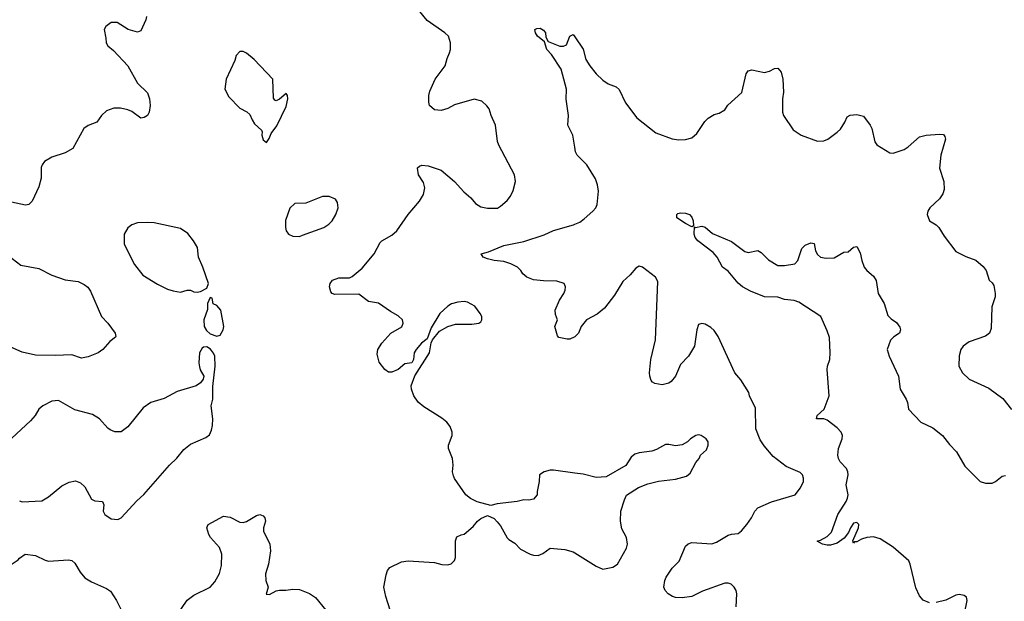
# Model space of a CAD drawing. Header units: inches. Extents: x 2134017 to 2292458, y 756222 to 916513.
# Tile 62 of 256: x 2156635 to 2162603, y 823844 to 827370. Entities that reach past the tile are written whole.
import ezdxf

# ---------------------------------------------------------------- set-up
doc = ezdxf.new("R2010")
doc.units = ezdxf.units.IN
doc.header["$MEASUREMENT"] = 0
doc.layers.add('C1852', color=7, linetype='Continuous')
doc.layers.add('C1862', color=7, linetype='Continuous')

msp = doc.modelspace()

# ---------------------------------------------------------------- linework, layer by layer
at = {"layer": 'C1852', "color": 5}
for points, elevation in [([(2157402.8, 827390), (2157398.8, 827370), (2157370, 827302), (2157350, 827294), (2157291.9, 827311.9), (2157226.4, 827353.6), (2157190, 827353.2), (2157158, 827330), (2157147.3, 827310), (2157158, 827258), (2157158.8, 827230), (2157170, 827211.3), (2157202.8, 827182.8), (2157290.3, 827090.3), (2157350, 826986), (2157410, 826926), (2157421.6, 826890), (2157426, 826850), (2157420.5, 826810), (2157410, 826789.2), (2157390, 826777.2), (2157370, 826773.2), (2157313.9, 826813.9), (2157290, 826824.2), (2157246.6, 826833.4), (2157206.4, 826833.6), (2157161.4, 826818.6), (2157131.3, 826790), (2157102, 826750), (2157050, 826729), (2157024.7, 826710), (2156958, 826590), (2156910, 826564), (2156830, 826537.2), (2156786, 826510), (2156770.6, 826489.4), (2156765.8, 826474.2), (2156764.9, 826410), (2156750, 826358), (2156710.5, 826269.5), (2156690, 826249.3), (2156670, 826246.6), (2156584.7, 826264.7)], 460), ([(2160000, 824621.3), (2159870, 824639), (2159850, 824639), (2159814, 824630), (2159786, 824610), (2159784.7, 824570), (2159771.3, 824510), (2159771.3, 824490), (2159750, 824464), (2159722, 824458), (2159690, 824459.3), (2159650, 824449.4), (2159530, 824435.1), (2159490, 824424), (2159407.5, 824447.5), (2159367.5, 824467.5), (2159339, 824490), (2159270, 824588.7), (2159264.1, 824604.1), (2159259.3, 824630), (2159262.7, 824670), (2159258, 824710), (2159234.5, 824770), (2159234, 824790), (2159256.2, 824850), (2159257, 824870), (2159244.4, 824904.4), (2159223.7, 824930), (2159194.3, 824954.3), (2159083.7, 825023.7), (2159050, 825052), (2159024, 825090), (2159009.7, 825130), (2159007.3, 825150), (2159029.6, 825210.4), (2159119.5, 825350), (2159129, 825411), (2159137.2, 825430), (2159178.9, 825481.1), (2159229.5, 825510.5), (2159276.2, 825523.8), (2159375.1, 825524.9), (2159418, 825530), (2159430, 825538), (2159437.2, 825550), (2159436, 825570), (2159426.6, 825590), (2159393.3, 825633.3), (2159350, 825658), (2159330, 825660.9), (2159290, 825657), (2159253.2, 825646.8), (2159230, 825632.7), (2159182, 825590), (2159130, 825502), (2159104.9, 825435.1), (2159070, 825409.3), (2159039.1, 825370), (2159026.8, 825350), (2159021, 825310), (2159012, 825290), (2158970, 825284), (2158930, 825249.5), (2158890, 825233.2), (2158870, 825234), (2158848, 825250), (2158814.6, 825294.6), (2158802, 825342), (2158805.2, 825370), (2158829.2, 825410), (2158885.2, 825470), (2158950.8, 825509.2), (2158959.7, 825530), (2158954.7, 825550), (2158930, 825575.4), (2158882, 825602), (2158810, 825651.3), (2158750, 825661.3), (2158690, 825706.3), (2158544.8, 825704.8), (2158529.4, 825709.4), (2158520.9, 825720.9), (2158512.7, 825750), (2158516, 825770), (2158530, 825790.5), (2158570, 825806), (2158634.3, 825805.7), (2158650, 825813), (2158710, 825864.4), (2158784, 825950), (2158820.5, 826019.5), (2158830, 826030.3), (2158890, 826064), (2158921, 826090), (2158989.9, 826190.1), (2159058, 826270), (2159082.4, 826310), (2159091.6, 826350), (2159083.6, 826383.6), (2159052, 826430), (2159046, 826470), (2159047.2, 826472.8), (2159058, 826482), (2159072.5, 826487.5), (2159110, 826484.9), (2159190, 826457.1), (2159270.7, 826390), (2159327.3, 826327.3), (2159370.4, 826290.4), (2159396.8, 826256.8), (2159430, 826236), (2159470, 826226.8), (2159531.9, 826228.1), (2159550, 826238.8), (2159590, 826274.8), (2159610, 826301), (2159625.8, 826334.2), (2159640.7, 826390), (2159634.5, 826430), (2159539.5, 826610), (2159531.7, 826631.7), (2159519.5, 826730), (2159492.7, 826790), (2159481.2, 826830), (2159467.2, 826847.2), (2159435.6, 826875.6), (2159390, 826889.3), (2159270, 826854.5), (2159230, 826832.3), (2159190, 826819.5), (2159150, 826823.7), (2159119.3, 826850), (2159114.5, 826870), (2159114.5, 826910), (2159122, 826938), (2159153.2, 827010), (2159214.5, 827090), (2159225.8, 827134.2), (2159240.9, 827170), (2159246, 827190), (2159246, 827230), (2159235.1, 827270), (2159212.7, 827290), (2159104.5, 827364.5), (2159059.5, 827419.5)], 460), ([(2160000, 826597.3), (2159987.6, 826670), (2159958.4, 826730), (2159962, 826790), (2159947.7, 826887.7), (2159949.6, 826950), (2159916.9, 827070), (2159858.6, 827158.6), (2159829.7, 827190), (2159816.5, 827236.5), (2159774.5, 827270), (2159762.4, 827290), (2159757.2, 827310), (2159770, 827316.4), (2159790, 827318), (2159810, 827307.7), (2159822.4, 827290), (2159824.9, 827264.9), (2159838, 827238), (2159910, 827208.9), (2159931.1, 827208.9), (2159950, 827218.8), (2159970, 827271), (2159990, 827281), (2160000, 827266.2)], 440), ([(2160000, 825448.5), (2159970, 825432.7), (2159952.9, 825432.9), (2159903.1, 825443.1), (2159894, 825454), (2159879, 825510), (2159894, 825550), (2159883.1, 825583.1), (2159881.2, 825610), (2159906, 825670), (2159933.2, 825710), (2159941.2, 825730), (2159944, 825750), (2159935.3, 825770), (2159890, 825786), (2159810, 825786.6), (2159750, 825792.3), (2159709, 825810), (2159684, 825830), (2159673.2, 825850), (2159652.7, 825870), (2159612.7, 825890), (2159570, 825904.7), (2159510, 825909.7), (2159470, 825919.7), (2159445.1, 825930), (2159432.7, 825950), (2159476.8, 825963.2), (2159570, 826001.6), (2159690, 826024.6), (2159813.5, 826066.5), (2159870, 826093), (2159992.5, 826127.5), (2160000, 826130.7)], 440), ([(2156563.4, 825943.4), (2156642.4, 825882.4), (2156750, 825861.7), (2156830, 825821.5), (2156910, 825793.8), (2156990, 825783.6), (2157025.7, 825765.7), (2157048.2, 825748.2), (2157063.7, 825723.7), (2157130.5, 825570), (2157170, 825530.4), (2157214, 825470), (2157218, 825450), (2157214.9, 825445.1), (2157180.5, 825419.5), (2157139.3, 825370), (2157110.2, 825349.8), (2157050, 825325.6), (2157010, 825318.4), (2156950, 825338), (2156850, 825333.6), (2156730, 825335.6), (2156650, 825355.6), (2156510, 825415.1)], 460), ([(2156633.7, 824453.7), (2156650, 824446.8), (2156770, 824453), (2156810, 824478.4), (2156890, 824543.8), (2156934.5, 824565.5), (2156973.8, 824573.8), (2157002.9, 824562.9), (2157030, 824539.1), (2157070, 824463), (2157090, 824453.4), (2157137.3, 824450), (2157145.7, 824430), (2157140.4, 824390), (2157150.8, 824370), (2157190, 824344), (2157230, 824340.7), (2157250, 824350.7), (2157345.9, 824454.1), (2157388.3, 824491.7), (2157542, 824670), (2157587.2, 824712.8), (2157630, 824764.9), (2157670, 824796.3), (2157763.2, 824836.8), (2157786, 824854), (2157798.4, 824881.6), (2157804.5, 824910), (2157805.6, 824950), (2157795.1, 825030), (2157805.2, 825070), (2157805.6, 825145.6), (2157819.3, 825270), (2157817, 825330), (2157810, 825348.7), (2157792.3, 825372.3), (2157770, 825386.6), (2157750, 825385.2), (2157741.6, 825378.4), (2157724.9, 825350), (2157721.6, 825290), (2157724.7, 825264.7), (2157728.5, 825248.5), (2157751, 825210), (2157746.8, 825190), (2157730.4, 825169.6), (2157704.7, 825150), (2157590, 825117), (2157510, 825074.5), (2157430, 825049.5), (2157383.8, 825016.2), (2157290, 824902.7), (2157250, 824872.3), (2157212.1, 824872.1), (2157184.1, 824884.1), (2157170, 824894), (2157119.3, 824950), (2157076.9, 824976.9), (2156970, 825005.6), (2156870, 825060.7), (2156830, 825058.4), (2156774.8, 825030), (2156750.7, 825010), (2156728, 824970), (2156700.7, 824939.3), (2156586.6, 824833.4)], 480), ([(2157576.5, 823743.5), (2157650, 823850.4), (2157690, 823881.7), (2157790, 823930.4), (2157817.5, 823962.5), (2157846.5, 824013.5), (2157858.8, 824061.2), (2157859.8, 824130), (2157845.1, 824170), (2157792.3, 824230), (2157781, 824250), (2157769.5, 824290), (2157777.2, 824310), (2157870, 824361.3), (2157910, 824354.3), (2157970, 824323.1), (2157990, 824322.6), (2158010, 824328.4), (2158070, 824364.9), (2158090, 824370.4), (2158110, 824362), (2158120.5, 824350), (2158124.4, 824330), (2158112.2, 824290), (2158112.4, 824270), (2158150.3, 824190.4), (2158154.4, 824150), (2158142.4, 824070), (2158125.3, 824010), (2158126.7, 823970), (2158142, 823930), (2158128.2, 823888.2), (2158150, 823885.5), (2158190, 823907.3), (2158210, 823910.8), (2158249.1, 823910.9), (2158290, 823918), (2158330, 823916), (2158390.7, 823890.7), (2158427.5, 823867.5), (2158490, 823791)], 460), ([(2158880.9, 823790), (2158853.8, 823873.8), (2158842.9, 823930), (2158855.5, 824004.5), (2158864, 824030), (2158878, 824050), (2158950, 824084), (2158989.5, 824090.5), (2159150, 824078.8), (2159193.6, 824066.4), (2159230, 824064.7), (2159250, 824071.3), (2159270, 824091.3), (2159277, 824110), (2159276.2, 824210), (2159284.8, 824235.2), (2159310, 824247.3), (2159329.3, 824250.7), (2159383.2, 824296.8), (2159409.5, 824330.5), (2159430, 824346.8), (2159470, 824364.7), (2159510, 824346), (2159530, 824326), (2159550, 824301), (2159588.9, 824228.9), (2159599.2, 824219.2), (2159636.9, 824196.9), (2159670, 824159.3), (2159730, 824130.4), (2159750, 824123.8), (2159778, 824122), (2159806.6, 824133.4), (2159850, 824166.8), (2159938.4, 824158.4), (2159990, 824144.9), (2160000, 824138.6)], 460), ([(2156463.7, 823830), (2156466.5, 823873.5), (2156521.8, 823978.2), (2156570, 824051), (2156590, 824070.8), (2156625.2, 824094.8), (2156633.6, 824106.4), (2156668, 824130), (2156730, 824121.6), (2156790, 824092.9), (2156810, 824088), (2156930, 824094.6), (2156950, 824091.7), (2156970, 824074.4), (2157001.7, 824021.7), (2157030, 823986.7), (2157070, 823961.3), (2157161.6, 823921.6), (2157184.9, 823905), (2157222.4, 823850), (2157265.1, 823765.1)], 460)]:
    msp.add_lwpolyline(points, dxfattribs=dict(at, elevation=elevation))
at = {"layer": 'C1852', "color": 5, "elevation": 480}
for points in [[(2157990, 827178), (2157970, 827178), (2157947.1, 827152.9), (2157938, 827122), (2157886, 827010), (2157878.8, 826950), (2157902.5, 826902.5), (2157970, 826834.8), (2158012.7, 826812.7), (2158030, 826796), (2158043.1, 826763.1), (2158058.8, 826738.8), (2158099.8, 826699.8), (2158104.7, 826690), (2158102.8, 826670), (2158110, 826642), (2158130, 826626), (2158148, 826650), (2158159, 826681), (2158193.4, 826726.6), (2158250, 826844.7), (2158261.2, 826890), (2158259, 826910), (2158250, 826922), (2158210, 826889), (2158190, 826879), (2158182, 826882), (2158173.6, 826893.6), (2158169, 827010), (2158055.3, 827130), (2158010, 827168)], [(2158510, 826299.3), (2158470, 826299.3), (2158370, 826259), (2158303.6, 826256.4), (2158271.6, 826228.4), (2158246.4, 826153.6), (2158246, 826110), (2158251, 826090), (2158264.7, 826070), (2158290, 826057.3), (2158330, 826056.3), (2158350, 826064.9), (2158479, 826110), (2158509.2, 826130), (2158529.2, 826150), (2158552, 826190), (2158566, 826230), (2158562, 826262), (2158550, 826282)], [(2157410, 826141.6), (2157350, 826138.4), (2157314.2, 826125.8), (2157290, 826109.2), (2157268, 826070), (2157268, 826010), (2157330, 825886), (2157382.3, 825822.3), (2157470, 825767.3), (2157530, 825737.3), (2157565.8, 825725.8), (2157610, 825719.1), (2157650, 825730.6), (2157670, 825730.7), (2157690, 825721), (2157710, 825718), (2157730, 825722), (2157770, 825742), (2157779, 825770), (2157746, 825870), (2157719.3, 825930), (2157712.3, 825990), (2157689.3, 826030), (2157654.8, 826074.8), (2157610, 826105.2), (2157450, 826138.4)], [(2157790, 825686), (2157774, 825650), (2157772.7, 825612.7), (2157750.8, 825550), (2157753.4, 825510), (2157766.5, 825486.5), (2157790, 825466), (2157830, 825450.8), (2157850, 825458), (2157869.2, 825490), (2157872.7, 825510), (2157854, 825610), (2157830, 825638), (2157807.3, 825647.3), (2157802, 825682)]]:
    msp.add_lwpolyline(points, close=True, dxfattribs=at)
at = {"layer": 'C1862', "color": 5}
for points, elevation in [([(2160000, 827266.2), (2160051, 827191), (2160067.6, 827130), (2160090.4, 827090), (2160130, 827042), (2160170, 827002.8), (2160202.5, 826982.5), (2160250, 826962.8), (2160268.1, 826948.1), (2160306.1, 826866.1), (2160375.1, 826775.1), (2160490, 826684.4), (2160590, 826648), (2160630, 826642), (2160670, 826644), (2160710, 826654.8), (2160739.1, 826680.9), (2160787.3, 826752.7), (2160807.2, 826772.8), (2160844.1, 826795.9), (2160875.5, 826804.5), (2160910, 826824.7), (2160927.9, 826852.1), (2161011.5, 826928.5), (2161038.6, 827041.4), (2161050, 827061), (2161073.2, 827066.8), (2161150, 827050.5), (2161180.7, 827059.3), (2161210, 827074.8), (2161230, 827076), (2161250, 827051.3), (2161260.4, 827010), (2161264.6, 826930), (2161258.7, 826890), (2161259.3, 826810), (2161265.5, 826790), (2161322.6, 826702.6), (2161371, 826670), (2161470, 826634.9), (2161510, 826636.3), (2161533.1, 826646.9), (2161590, 826687.7), (2161610, 826707.3), (2161637.2, 826750), (2161650, 826782), (2161669.1, 826790.9), (2161710, 826794.8), (2161750, 826784.7), (2161790.4, 826730.4), (2161800.5, 826710), (2161818, 826630), (2161830, 826610.8), (2161910, 826563.8), (2161930, 826561.6), (2161995.8, 826584.2), (2162020.1, 826599.9), (2162090, 826660.7), (2162130, 826670.6), (2162210, 826677.3), (2162234, 826674), (2162242.8, 826662.8), (2162246.4, 826646.4), (2162219.3, 826550), (2162210.4, 826470), (2162236, 826390), (2162239.5, 826340.5), (2162230, 826314), (2162210, 826285.2), (2162150.8, 826230), (2162138.8, 826210), (2162136, 826190), (2162150.7, 826150.7), (2162190, 826126.8), (2162206.8, 826110), (2162238.3, 826058.3), (2162310, 825964), (2162370, 825934), (2162430, 825913), (2162474.2, 825874.2), (2162493, 825850), (2162510.5, 825790.5), (2162530, 825774.8), (2162539.5, 825759.5), (2162548.7, 825710), (2162547, 825690), (2162526.7, 825630), (2162522.6, 825497.4), (2162514.4, 825470), (2162488.9, 825451.1), (2162390, 825416.9), (2162353, 825390), (2162340.5, 825370), (2162328.6, 825331.4), (2162328.2, 825270), (2162350.7, 825230), (2162390.7, 825190), (2162510, 825137), (2162593.4, 825073.4), (2162647.2, 825007.2)], 440), ([(2160000, 826130.7), (2160030, 826143.6), (2160057.5, 826162.5), (2160109.6, 826210), (2160127, 826230), (2160134.5, 826250), (2160142.6, 826330), (2160136.9, 826370), (2160125.8, 826405.8), (2160071.8, 826490), (2160013.6, 826550), (2160004.7, 826570), (2160000, 826597.3)], 440), ([(2162150, 823835.8), (2162111.5, 823851.5), (2162090, 823876.9), (2162066.4, 823926.3), (2162033.5, 824070), (2162024.1, 824090), (2161930, 824172.6), (2161850, 824223.6), (2161810, 824235), (2161768.9, 824231.1), (2161738.4, 824221.6), (2161710, 824205), (2161695.3, 824204.7), (2161690, 824197.2), (2161685.4, 824210), (2161719.4, 824290), (2161720.4, 824310), (2161710, 824322.6), (2161690, 824317.2), (2161671.6, 824290), (2161659.1, 824260.9), (2161633.4, 824226.6), (2161590, 824196), (2161550, 824184.5), (2161530, 824185.3), (2161502, 824190), (2161469.2, 824209.2), (2161490, 824215.5), (2161530, 824237.4), (2161555.8, 824264.2), (2161593.7, 824370), (2161643.7, 824450), (2161653.2, 824470), (2161655.9, 824490), (2161645.5, 824550), (2161655.8, 824610), (2161654.6, 824630), (2161645.8, 824650), (2161609, 824690), (2161597.8, 824710), (2161594.5, 824730), (2161597.4, 824770), (2161620.3, 824830), (2161621.5, 824850), (2161614.8, 824870), (2161590, 824896.3), (2161530, 824942.9), (2161510, 824949.6), (2161465.2, 824950), (2161469.5, 824970), (2161511.3, 825008.7), (2161542, 825090), (2161529.6, 825250), (2161531.6, 825270), (2161546, 825310), (2161548.4, 825350), (2161542.6, 825442.6), (2161530, 825483.7), (2161491.5, 825570), (2161358.2, 825658.2), (2161330, 825668), (2161270, 825674), (2161230, 825687.2), (2161149.1, 825689.1), (2161063.8, 825723.8), (2161016.8, 825750), (2160990, 825772.9), (2160930, 825845.3), (2160895.6, 825870), (2160863.5, 825930), (2160839, 825959), (2160746, 826030), (2160729.8, 826049.8), (2160722.4, 826070), (2160726, 826114), (2160731.1, 826111.1), (2160770, 826119.3), (2160790, 826112.2), (2160834.2, 826074.2), (2160950, 826026), (2161030, 825964.9), (2161050, 825959.5), (2161110, 825970.8), (2161130, 825959.1), (2161173.9, 825913.9), (2161230, 825879.5), (2161270, 825879.5), (2161333.2, 825890), (2161352.3, 825910), (2161376, 825984), (2161396.5, 826003.5), (2161430, 826018), (2161450, 826014), (2161458.8, 825970), (2161470, 825946.8), (2161490, 825931), (2161524, 825924), (2161572.5, 825927.5), (2161630, 825961), (2161657.2, 825962.8), (2161690, 825991), (2161710, 825996), (2161730, 825956), (2161739.5, 825910), (2161754.4, 825870), (2161770, 825850.5), (2161810, 825816.3), (2161825.5, 825790), (2161839.3, 825710), (2161874.4, 825650), (2161897, 825577), (2161916.5, 825556.5), (2161950, 825534.9), (2161970, 825506), (2161974.9, 825490), (2161968.4, 825470), (2161932.9, 825447.1), (2161913.1, 825426.9), (2161893.7, 825370), (2161905.2, 825330), (2161962.4, 825210), (2161971.1, 825131.1), (2162008.8, 825070), (2162017, 825050), (2162023.1, 825010), (2162098, 824930), (2162170, 824896.5), (2162228.5, 824848.5), (2162270, 824794), (2162313.4, 824750), (2162364.4, 824664.4), (2162457.3, 824570), (2162490, 824561.1), (2162530, 824560.5), (2162550, 824570.5), (2162590, 824603.1), (2162610, 824607.2)], 420), ([(2160977, 823810), (2160982, 823890), (2160977.6, 823910), (2160965.6, 823930), (2160947.3, 823947.3), (2160930, 823954.7), (2160910, 823953.1), (2160774.7, 823905.3), (2160710, 823873.6), (2160650, 823865.4), (2160610, 823866.9), (2160592.7, 823872.7), (2160565.2, 823890), (2160546.6, 823910), (2160539.5, 823930), (2160545.6, 823970), (2160553.6, 823990), (2160590, 824046), (2160631.7, 824088.3), (2160670, 824178.8), (2160686.5, 824193.5), (2160710, 824201.6), (2160830, 824192.8), (2160858, 824202), (2160930, 824244.9), (2160950, 824251.3), (2160990, 824254.9), (2161010, 824270.4), (2161042.4, 824310), (2161071.6, 824350), (2161090, 824390.8), (2161110, 824410.7), (2161191.9, 824448.1), (2161336, 824490), (2161368.2, 824531.8), (2161385.1, 824570), (2161385.6, 824590), (2161380.7, 824610), (2161365.6, 824625.6), (2161281.1, 824661.1), (2161202.7, 824722.7), (2161147.2, 824787.2), (2161123, 824823), (2161097.6, 824890), (2161094.1, 825014.2), (2161058.4, 825090), (2161054.5, 825110), (2161006.9, 825186.9), (2160969.6, 825230), (2160868, 825450), (2160845.3, 825485.3), (2160823.9, 825503.9), (2160790, 825523.7), (2160770, 825529.3), (2160750, 825522), (2160739.3, 825490), (2160725.5, 825390), (2160688, 825330), (2160640.2, 825279.7), (2160610, 825209.3), (2160583.4, 825176.6), (2160570, 825167.3), (2160530, 825157), (2160485.4, 825165.4), (2160470, 825173.2), (2160462.7, 825182.7), (2160454, 825210), (2160453.3, 825230), (2160461.1, 825310), (2160489.7, 825430), (2160503.7, 825783.7), (2160489.3, 825810), (2160410, 825869.2), (2160390, 825875.1), (2160370, 825864), (2160335.8, 825824.2), (2160290, 825782.7), (2160240.7, 825699.3), (2160178.9, 825621.1), (2160134.5, 825585.5), (2160070.3, 825549.7), (2160039.3, 825510), (2160022, 825470), (2160002.8, 825450), (2160000, 825448.5)], 440), ([(2160000, 824138.6), (2160130, 824057.3), (2160170, 824038.8), (2160230, 824051), (2160259, 824070), (2160313.1, 824166.9), (2160319.5, 824190), (2160314, 824230), (2160284, 824284), (2160276.9, 824330), (2160279.6, 824390), (2160300.5, 824459.5), (2160313.1, 824486.9), (2160385.3, 824534.7), (2160442.8, 824557.2), (2160506.9, 824573.1), (2160610, 824585.3), (2160676.9, 824603.1), (2160698.3, 824621.7), (2160734.2, 824685.8), (2160754, 824710), (2160762, 824730), (2160798, 824762), (2160808.7, 824790), (2160808.7, 824810), (2160795.3, 824830), (2160766, 824850), (2160750, 824853.2), (2160734, 824850), (2160702, 824830), (2160682, 824810), (2160650, 824793.2), (2160610, 824786), (2160570, 824795.1), (2160550, 824794.5), (2160495.8, 824764.2), (2160466.4, 824753.6), (2160390, 824744.5), (2160364.1, 824735.9), (2160341.1, 824718.9), (2160310, 824668), (2160190, 824599.3), (2160130, 824595.1), (2160050, 824614.5), (2160000, 824621.3)], 460), ([(2162362.7, 823770), (2162378.7, 823850), (2162373.5, 823870), (2162359.4, 823879.4), (2162330, 823886), (2162310, 823882.2), (2162248.5, 823851.5), (2162190, 823836.5)], 420)]:
    msp.add_lwpolyline(points, dxfattribs=dict(at, elevation=elevation))
at = {"layer": 'C1862', "color": 5, "elevation": 420}
msp.add_lwpolyline([(2160710, 826115.3), (2160670, 826135.1), (2160619, 826170), (2160618, 826190), (2160624, 826196), (2160640.9, 826199.1), (2160670, 826197.6), (2160694, 826190), (2160710, 826174), (2160717.6, 826150), (2160718.8, 826121.2)], close=True, dxfattribs=at)

doc.saveas('drawing.dxf')
